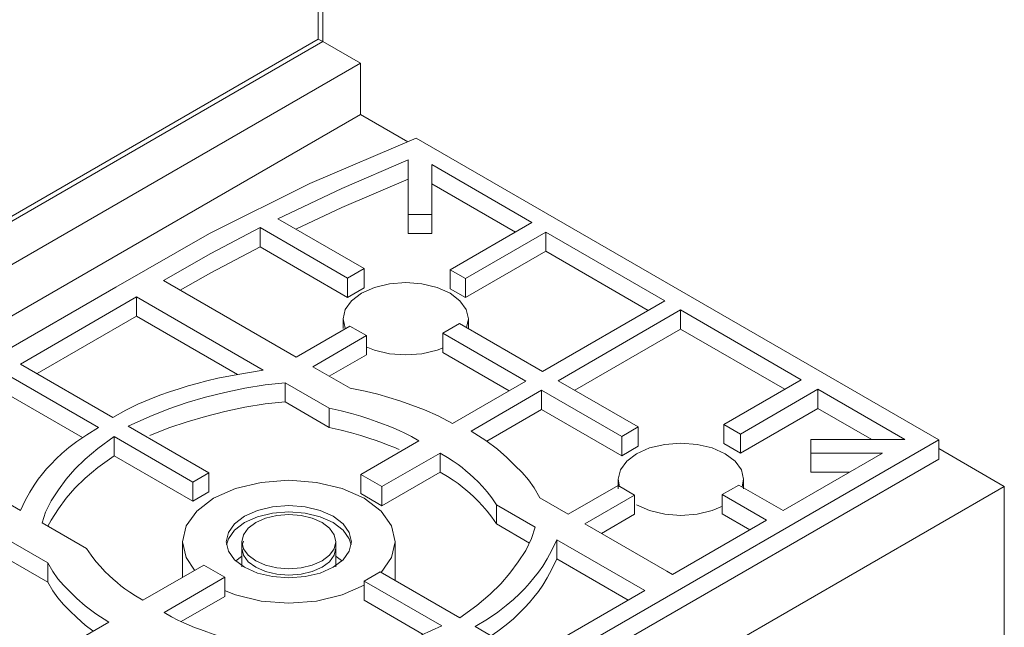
# Model space of a CAD drawing. Header units: metres. Extents: x -16.8 to 29.9, y -11.9 to 37.1.
# Tile 12 of 202: x -8.7 to -8.1, y 6.9 to 7.3. Entities that reach past the tile are written whole.
import ezdxf

# ---------------------------------------------------------------- set-up
doc = ezdxf.new("R2010")
doc.units = ezdxf.units.M
doc.layers.add('Q-SPCQ', color=7, linetype='Continuous', lineweight=5)

# ---------------------------------------------------------------- blocks, each defined once
blk = doc.blocks.new('Fogão - Fogão 5 bocas-2252483-EXPLODE')
at = {"layer": 'Q-SPCQ', "color": 251, "true_color": 0x5a5a5a}
for p, q in [((-8.52166, 7.28209), (-8.52166, 7.72096)), ((-9.05199, 6.9759), (-8.52166, 7.28209)), ((-9.05199, 6.9759), (-8.52166, 7.28209)), ((-8.51883, 7.28046), (-8.52166, 7.28209)), ((-8.52166, 7.28209), (-8.51883, 7.28046))]:
    blk.add_line(p, q, dxfattribs=at)
at = {"layer": 'Q-SPCQ'}
for p, q in [((-8.51883, 7.72259), (-8.51883, 7.28046)), ((-8.51883, 7.28046), (-9.04916, 6.97427)), ((-8.51883, 7.28046), (-8.49479, 7.26658)), ((-8.49479, 7.26658), (-9.02512, 6.96039)), ((-8.49479, 7.26658), (-8.49479, 7.23392)), ((-8.99683, 6.94406), (-8.49479, 7.23392)), ((-8.46452, 7.21644), (-8.49479, 7.23392)), ((-8.12519, 7.02603), (-8.45904, 7.21878)), ((-8.46413, 7.20483), (-8.46413, 7.17011)), ((-8.44913, 7.17011), (-8.44913, 7.20186)), ((-8.44913, 7.20186), (-8.38509, 7.16489)), ((-8.3957, 7.15877), (-8.44913, 7.18962)), ((-8.49236, 7.13545), (-8.54753, 7.16731)), ((-8.46413, 7.17011), (-8.44913, 7.17011)), ((-8.46413, 7.15786), (-8.46413, 7.17011)), ((-8.44913, 7.15786), (-8.44913, 7.17011)), ((-8.55888, 7.16161), (-8.50296, 7.12933)), ((-8.55888, 7.14937), (-8.55888, 7.16161)), ((-8.38509, 7.16489), (-8.43732, 7.13474)), ((-8.44913, 7.15786), (-8.46413, 7.15786)), ((-8.42762, 7.12914), (-8.37631, 7.15877)), ((-8.37631, 7.15877), (-8.30021, 7.11483)), ((-8.37631, 7.14652), (-8.37631, 7.15877)), ((-8.50296, 7.11708), (-8.55888, 7.14937)), ((-8.37631, 7.14652), (-8.42762, 7.11689)), ((-8.31082, 7.10871), (-8.37631, 7.14652)), ((-8.50296, 7.12933), (-8.49236, 7.13545)), ((-8.50296, 7.11708), (-8.50296, 7.12933)), ((-8.49236, 7.12321), (-8.49236, 7.13545)), ((-8.43732, 7.13474), (-8.42762, 7.12914)), ((-8.43732, 7.12249), (-8.43732, 7.13474)), ((-8.65107, 7.12351), (-8.79603, 7.03982)), ((-8.53584, 7.07891), (-8.62053, 7.1278)), ((-8.49236, 7.12321), (-8.50296, 7.11708)), ((-8.42762, 7.11689), (-8.42762, 7.12914)), ((-8.712, 7.07447), (-8.63776, 7.11734)), ((-8.63776, 7.11734), (-8.55681, 7.0706)), ((-8.63776, 7.11734), (-8.63776, 7.10509)), ((-8.42762, 7.11689), (-8.43732, 7.12249)), ((-8.30021, 7.11483), (-8.37843, 7.06968)), ((-8.63776, 7.10509), (-8.7014, 7.06835)), ((-8.57324, 7.06784), (-8.63776, 7.10509)), ((-8.36833, 7.06385), (-8.29012, 7.109)), ((-8.29012, 7.109), (-8.21301, 7.06448)), ((-8.29012, 7.09675), (-8.29012, 7.109)), ((-8.50144, 7.09877), (-8.53584, 7.07891)), ((-8.50576, 7.1034), (-8.50576, 7.09724)), ((-8.49084, 7.09265), (-8.50144, 7.09877)), ((-8.43146, 7.10029), (-8.44206, 7.09417)), ((-8.37843, 7.06968), (-8.43146, 7.10029)), ((-8.42576, 7.09724), (-8.42576, 7.1034)), ((-8.52523, 7.07279), (-8.49084, 7.09265)), ((-8.49084, 7.0804), (-8.49084, 7.09265)), ((-8.44206, 7.09417), (-8.38903, 7.06355)), ((-8.44206, 7.08192), (-8.44206, 7.09417)), ((-8.29012, 7.09675), (-8.35772, 7.05772)), ((-8.22361, 7.05836), (-8.29012, 7.09675)), ((-8.49084, 7.0804), (-8.51463, 7.06666)), ((-8.39964, 7.05743), (-8.44206, 7.08192)), ((-8.65294, 7.04037), (-8.712, 7.07447)), ((-8.50133, 7.05899), (-8.52523, 7.07279)), ((-8.72223, 7.06857), (-8.66212, 7.03387)), ((-8.54291, 7.06258), (-8.51463, 7.04625)), ((-8.54291, 7.05033), (-8.54291, 7.06258)), ((-8.38903, 7.06355), (-8.43583, 7.03653)), ((-8.31716, 7.0343), (-8.36833, 7.06385)), ((-8.21301, 7.06448), (-8.2625, 7.0359)), ((-8.67231, 7.02751), (-8.72223, 7.05632)), ((-8.42403, 7.03169), (-8.37893, 7.05772)), ((-8.37893, 7.05772), (-8.32777, 7.02818)), ((-8.37893, 7.04547), (-8.37893, 7.05772)), ((-8.2519, 7.02978), (-8.2024, 7.05836)), ((-8.2024, 7.05836), (-8.14679, 7.02625)), ((-8.2024, 7.04611), (-8.2024, 7.05836)), ((-8.51463, 7.034), (-8.54291, 7.05033)), ((-8.51463, 7.034), (-8.51463, 7.04625)), ((-8.37893, 7.04547), (-8.41398, 7.02524)), ((-8.32777, 7.01593), (-8.37893, 7.04547)), ((-8.2024, 7.04611), (-8.2519, 7.01753)), ((-8.16801, 7.02625), (-8.2024, 7.04611)), ((-8.2625, 7.0359), (-8.2519, 7.02978)), ((-8.2625, 7.02366), (-8.2625, 7.0359)), ((-8.59169, 7.00501), (-8.64314, 7.03472)), ((-8.32777, 7.02818), (-8.31716, 7.0343)), ((-8.31716, 7.02206), (-8.31716, 7.0343)), ((-8.2519, 7.01753), (-8.2519, 7.02978)), ((-8.71199, 6.98101), (-8.79294, 7.02775)), ((-8.65213, 7.0281), (-8.60191, 6.99911)), ((-8.65213, 7.01585), (-8.65213, 7.0281)), ((-8.63737, 6.73032), (-8.12519, 7.02603)), ((-8.45734, 7.02543), (-8.49455, 7.00394)), ((-8.32777, 7.01593), (-8.32777, 7.02818)), ((-8.2519, 7.01753), (-8.2625, 7.02366)), ((-8.14679, 7.02625), (-8.20683, 7.02625)), ((-8.20683, 7.02625), (-8.20683, 7.01759)), ((-8.12519, 7.01378), (-8.12519, 7.02603)), ((-8.48107, 6.99616), (-8.44386, 7.01764)), ((-8.44386, 7.0054), (-8.44386, 7.01764)), ((-8.31716, 7.02206), (-8.32777, 7.01593)), ((-8.16102, 7.01759), (-8.22462, 6.98087)), ((-8.20683, 7.01759), (-8.16102, 7.01759)), ((-8.20683, 7.00535), (-8.20683, 7.01759)), ((-8.08325, 6.99632), (-8.12519, 7.02053)), ((-8.60191, 6.98686), (-8.65213, 7.01585)), ((-8.12519, 7.01378), (-8.63737, 6.71808)), ((-8.60191, 6.99911), (-8.59169, 7.00501)), ((-8.59169, 6.99276), (-8.59169, 7.00501)), ((-8.49455, 7.00394), (-8.48107, 6.99616)), ((-8.49455, 6.99169), (-8.49455, 7.00394)), ((-8.44386, 7.0054), (-8.48107, 6.98391)), ((-8.18223, 7.00535), (-8.20683, 7.00535)), ((-8.60191, 6.98686), (-8.60191, 6.99911)), ((-8.32994, 7.00087), (-8.32994, 6.99471)), ((-8.2529, 6.9972), (-8.26351, 6.99108)), ((-8.22462, 6.98087), (-8.2529, 6.9972)), ((-8.24994, 6.99471), (-8.24994, 7.00087)), ((-8.62065, 6.68605), (-8.08325, 6.99632)), ((-8.59169, 6.99276), (-8.60191, 6.98686)), ((-8.48107, 6.98391), (-8.49455, 6.99169)), ((-8.48107, 6.98391), (-8.48107, 6.99616)), ((-8.33011, 6.99687), (-8.36193, 6.9785)), ((-8.3195, 6.99075), (-8.33011, 6.99687)), ((-8.26351, 6.99108), (-8.23522, 6.97475)), ((-8.26351, 6.97883), (-8.26351, 6.99108)), ((-8.08325, 6.46578), (-8.08325, 6.99632)), ((-8.40779, 6.98457), (-8.38304, 6.97028)), ((-8.40779, 6.97232), (-8.40779, 6.98457)), ((-8.36193, 6.9785), (-8.38018, 6.98904)), ((-8.35132, 6.97238), (-8.3195, 6.99075)), ((-8.3195, 6.9785), (-8.3195, 6.99075)), ((-8.3195, 6.9785), (-8.34072, 6.96625)), ((-8.24583, 6.96863), (-8.26351, 6.97883)), ((-8.66981, 6.95666), (-8.69809, 6.97299)), ((-8.38673, 6.96016), (-8.40779, 6.97232)), ((-8.29886, 6.94209), (-8.35132, 6.97238)), ((-8.23522, 6.97475), (-8.29533, 6.94005)), ((-8.72064, 6.96261), (-8.69445, 6.94749)), ((-8.60847, 6.96096), (-8.60847, 6.93817)), ((-8.57047, 6.96096), (-8.57047, 6.94503)), ((-8.56944, 6.96136), (-8.57025, 6.95894)), ((-8.51047, 6.94503), (-8.51047, 6.96096)), ((-8.47247, 6.93618), (-8.47247, 6.96096)), ((-8.36915, 6.96226), (-8.313, 6.92984)), ((-8.36915, 6.95001), (-8.36915, 6.96226)), ((-8.57047, 6.95688), (-8.57047, 6.94503)), ((-8.51047, 6.94503), (-8.51047, 6.95688)), ((-8.69445, 6.93524), (-8.72064, 6.95036)), ((-8.69445, 6.93524), (-8.69445, 6.94749)), ((-8.57067, 6.95161), (-8.57432, 6.94877)), ((-8.57067, 6.95161), (-8.57432, 6.94877)), ((-8.50688, 6.94901), (-8.51023, 6.95159)), ((-8.50688, 6.94901), (-8.51023, 6.95159)), ((-8.32361, 6.92372), (-8.36915, 6.95001)), ((-8.59484, 6.94604), (-8.63374, 6.92358)), ((-8.58136, 6.93826), (-8.59484, 6.94604)), ((-8.48204, 6.9417), (-8.49226, 6.9358)), ((-8.4313, 6.91241), (-8.48204, 6.9417)), ((-8.29533, 6.94005), (-8.29886, 6.94209)), ((-8.62026, 6.9158), (-8.58136, 6.93826)), ((-8.58136, 6.92601), (-8.58136, 6.93826)), ((-8.49226, 6.9358), (-8.44276, 6.90722)), ((-8.49226, 6.92355), (-8.49226, 6.9358)), ((-8.313, 6.92984), (-8.38725, 6.88698)), ((-8.58136, 6.92601), (-8.60921, 6.90993)), ((-8.45458, 6.9018), (-8.49226, 6.92355)), ((-8.65556, 6.90967), (-8.70236, 6.88265)), ((-8.38725, 6.88698), (-8.42151, 6.90675))]:
    blk.add_line(p, q, dxfattribs=at)
for points in [[(-8.45904, 7.21878, 0), (-8.52706, 7.18978, 0), (-8.59119, 7.15797, 0), (-8.65107, 7.12351, 0)], [(-8.54753, 7.16731, 0), (-8.50659, 7.18663, 0), (-8.46413, 7.20483, 0)], [(-8.46413, 7.19258, 0), (-8.50659, 7.17438, 0), (-8.53601, 7.16068, 0)], [(-8.62053, 7.1278, 0), (-8.59025, 7.14504, 0), (-8.55888, 7.16161, 0)], [(-8.55888, 7.14937, 0), (-8.59025, 7.1328, 0), (-8.60997, 7.12171, 0)], [(-8.43747, 7.11973, 0), (-8.44576, 7.1234, 0), (-8.4554, 7.1257, 0), (-8.46576, 7.12649, 0), (-8.47611, 7.1257, 0), (-8.48576, 7.1234, 0), (-8.49404, 7.11973, 0), (-8.5004, 7.11494, 0), (-8.50439, 7.10937, 0), (-8.50576, 7.1034, 0), (-8.50439, 7.09742, 0)], [(-8.42698, 7.09774, 0), (-8.42576, 7.1034, 0), (-8.42712, 7.10937, 0), (-8.43111, 7.11494, 0), (-8.43747, 7.11973, 0)], [(-8.491, 7.08549, 0), (-8.48576, 7.0834, 0), (-8.47611, 7.08109, 0), (-8.46576, 7.0803, 0), (-8.4554, 7.08109, 0), (-8.44576, 7.0834, 0), (-8.44187, 7.08488, 0)], [(-8.55681, 7.0706, 0), (-8.56827, 7.06874, 0), (-8.57785, 7.06701, 0), (-8.58593, 7.06536, 0), (-8.59287, 7.06375, 0), (-8.59906, 7.06213, 0), (-8.60487, 7.06046, 0), (-8.61066, 7.0587, 0), (-8.61667, 7.05677, 0), (-8.623, 7.05455, 0), (-8.62972, 7.05192, 0), (-8.63689, 7.04876, 0), (-8.64461, 7.04495, 0), (-8.65294, 7.04037, 0)], [(-8.64314, 7.03472, 0), (-8.62942, 7.04101, 0), (-8.61709, 7.04594, 0), (-8.60545, 7.04989, 0), (-8.59378, 7.05324, 0), (-8.58146, 7.05633, 0), (-8.56857, 7.0591, 0), (-8.55557, 7.06127, 0), (-8.54291, 7.06258, 0)], [(-8.43583, 7.03653, 0), (-8.44498, 7.04135, 0), (-8.4537, 7.04519, 0), (-8.46191, 7.04829, 0), (-8.46952, 7.05089, 0), (-8.47656, 7.05321, 0), (-8.48364, 7.05531, 0), (-8.49162, 7.05723, 0), (-8.50133, 7.05899, 0)], [(-8.54291, 7.05033, 0), (-8.55557, 7.04902, 0), (-8.56857, 7.04685, 0), (-8.58146, 7.04409, 0), (-8.59378, 7.041, 0), (-8.60545, 7.03765, 0), (-8.61709, 7.0337, 0), (-8.62942, 7.02876, 0)], [(-8.51463, 7.04625, 0), (-8.50709, 7.04455, 0), (-8.50041, 7.04284, 0), (-8.49452, 7.04113, 0), (-8.48932, 7.03947, 0), (-8.48472, 7.03787, 0), (-8.48062, 7.03636, 0), (-8.47693, 7.03496, 0), (-8.47346, 7.03357, 0), (-8.46998, 7.03206, 0), (-8.46628, 7.03029, 0), (-8.46214, 7.02812, 0), (-8.45734, 7.02543, 0)], [(-8.66212, 7.03387, 0), (-8.66967, 7.02929, 0), (-8.67595, 7.02505, 0), (-8.68116, 7.0211, 0), (-8.6855, 7.01741, 0), (-8.68917, 7.01393, 0), (-8.69235, 7.01062, 0), (-8.69526, 7.00744, 0), (-8.69801, 7.00425, 0), (-8.70068, 7.00084, 0), (-8.70334, 6.99702, 0), (-8.70606, 6.99258, 0), (-8.70892, 6.98731, 0), (-8.71199, 6.98101, 0)], [(-8.46998, 7.01981, 0), (-8.47346, 7.02132, 0), (-8.47693, 7.02271, 0), (-8.48062, 7.02411, 0), (-8.48472, 7.02562, 0), (-8.48932, 7.02722, 0), (-8.49452, 7.02888, 0), (-8.50041, 7.03059, 0), (-8.50709, 7.0323, 0), (-8.51463, 7.034, 0)], [(-8.38018, 6.98904, 0), (-8.38361, 6.99536, 0), (-8.38735, 7.00056, 0), (-8.39147, 7.00517, 0), (-8.39599, 7.00975, 0), (-8.40107, 7.01471, 0), (-8.40712, 7.02005, 0), (-8.41462, 7.02573, 0), (-8.42403, 7.03169, 0)], [(-8.69809, 6.97299, 0), (-8.69593, 6.97995, 0), (-8.69234, 6.9871, 0), (-8.68778, 6.99418, 0), (-8.68269, 7.00096, 0), (-8.67716, 7.00737, 0), (-8.67065, 7.01377, 0), (-8.66251, 7.02055, 0), (-8.65213, 7.0281, 0)], [(-8.26165, 7.0172, 0), (-8.26994, 7.02087, 0), (-8.27959, 7.02317, 0), (-8.28994, 7.02396, 0), (-8.30029, 7.02317, 0), (-8.30994, 7.02087, 0), (-8.31822, 7.0172, 0), (-8.32458, 7.01241, 0), (-8.32858, 7.00684, 0), (-8.32994, 7.00087, 0), (-8.32908, 6.99613, 0)], [(-8.44386, 7.01764, 0), (-8.43919, 7.01487, 0), (-8.43544, 7.01248, 0), (-8.43237, 7.01035, 0), (-8.42976, 7.00834, 0), (-8.42735, 7.00633, 0), (-8.42492, 7.0042, 0), (-8.42231, 7.00184, 0), (-8.41954, 6.99918, 0), (-8.41666, 6.99618, 0), (-8.41371, 6.99277, 0), (-8.41074, 6.98892, 0), (-8.40779, 6.98457, 0)], [(-8.2508, 6.99609, 0), (-8.24994, 7.00087, 0), (-8.2513, 7.00684, 0), (-8.2553, 7.01241, 0), (-8.26165, 7.0172, 0)], [(-8.65213, 7.01585, 0), (-8.66251, 7.00831, 0), (-8.67065, 7.00153, 0), (-8.67716, 6.99512, 0), (-8.68269, 6.98871, 0), (-8.68778, 6.98193, 0), (-8.69234, 6.97485, 0), (-8.69451, 6.97082, 0)], [(-8.40779, 6.97232, 0), (-8.41074, 6.97668, 0), (-8.41371, 6.98053, 0), (-8.41666, 6.98393, 0), (-8.41954, 6.98693, 0), (-8.42231, 6.98959, 0), (-8.42492, 6.99195, 0), (-8.42735, 6.99409, 0), (-8.42976, 6.99609, 0), (-8.43237, 6.9981, 0), (-8.43544, 7.00023, 0), (-8.43919, 7.00262, 0), (-8.44386, 7.0054, 0)], [(-8.49238, 6.98872, 0), (-8.50647, 6.99496, 0), (-8.52287, 6.99889, 0), (-8.54047, 7.00022, 0), (-8.55807, 6.99889, 0), (-8.57447, 6.99496, 0), (-8.58855, 6.98872, 0), (-8.59936, 6.98059, 0), (-8.60615, 6.97112, 0), (-8.60847, 6.96096, 0), (-8.60615, 6.9508, 0), (-8.60069, 6.94274, 0)], [(-8.48158, 6.94133, 0), (-8.47478, 6.9508, 0), (-8.47247, 6.96096, 0), (-8.47478, 6.97112, 0), (-8.48158, 6.98059, 0), (-8.49238, 6.98872, 0)], [(-8.31822, 6.98454, 0), (-8.30994, 6.98087, 0), (-8.30029, 6.97856, 0), (-8.28994, 6.97777, 0), (-8.27959, 6.97856, 0), (-8.26994, 6.98087, 0), (-8.26335, 6.98362, 0)], [(-8.56875, 6.94463, 0), (-8.57511, 6.94942, 0), (-8.5791, 6.95499, 0), (-8.58047, 6.96096, 0), (-8.5791, 6.96694, 0), (-8.57511, 6.97251, 0), (-8.56875, 6.97729, 0), (-8.56047, 6.98096, 0), (-8.55082, 6.98327, 0), (-8.54047, 6.98406, 0), (-8.53011, 6.98327, 0), (-8.52047, 6.98096, 0), (-8.51218, 6.97729, 0)], [(-8.5803, 6.95894, 0), (-8.5791, 6.96286, 0), (-8.57511, 6.96843, 0), (-8.56875, 6.97321, 0), (-8.56047, 6.97688, 0), (-8.55082, 6.97919, 0), (-8.54047, 6.97997, 0), (-8.53011, 6.97919, 0), (-8.52047, 6.97688, 0), (-8.51218, 6.97321, 0)], [(-8.51925, 6.97321, 0), (-8.52547, 6.97596, 0), (-8.5327, 6.97769, 0), (-8.54047, 6.97828, 0), (-8.54823, 6.97769, 0), (-8.55547, 6.97596, 0), (-8.56168, 6.97321, 0), (-8.56645, 6.96962, 0), (-8.56944, 6.96545, 0), (-8.57047, 6.96096, 0), (-8.56944, 6.95648, 0), (-8.56645, 6.9523, 0), (-8.56168, 6.94872, 0)], [(-8.51218, 6.97729, 0), (-8.50583, 6.97251, 0), (-8.50183, 6.96694, 0), (-8.50047, 6.96096, 0), (-8.50183, 6.95499, 0), (-8.50583, 6.94942, 0), (-8.51218, 6.94463, 0), (-8.52047, 6.94096, 0), (-8.53011, 6.93866, 0), (-8.54047, 6.93787, 0), (-8.55082, 6.93866, 0), (-8.56047, 6.94096, 0), (-8.56875, 6.94463, 0)], [(-8.56168, 6.94872, 0), (-8.55547, 6.94596, 0), (-8.54823, 6.94423, 0), (-8.54047, 6.94364, 0), (-8.5327, 6.94423, 0), (-8.52547, 6.94596, 0), (-8.51925, 6.94872, 0), (-8.51449, 6.9523, 0), (-8.51149, 6.95648, 0), (-8.51047, 6.96096, 0), (-8.51149, 6.96545, 0), (-8.51449, 6.96962, 0), (-8.51925, 6.97321, 0)], [(-8.51218, 6.97321, 0), (-8.50583, 6.96843, 0), (-8.50183, 6.96286, 0), (-8.50063, 6.95894, 0)], [(-8.38304, 6.97028, 0), (-8.38532, 6.96297, 0), (-8.38908, 6.95547, 0), (-8.39386, 6.94803, 0), (-8.39921, 6.94091, 0), (-8.40502, 6.93418, 0), (-8.41186, 6.92745, 0), (-8.4204, 6.92033, 0), (-8.4313, 6.91241, 0)], [(-8.42151, 6.90675, 0), (-8.41358, 6.91156, 0), (-8.40698, 6.91602, 0), (-8.40151, 6.92016, 0), (-8.39696, 6.92404, 0), (-8.39311, 6.9277, 0), (-8.38976, 6.93117, 0), (-8.38671, 6.93451, 0), (-8.38382, 6.93786, 0), (-8.38102, 6.94143, 0), (-8.37823, 6.94544, 0), (-8.37537, 6.95011, 0), (-8.37237, 6.95564, 0), (-8.36915, 6.96226, 0)], [(-8.63374, 6.92358, 0), (-8.63841, 6.92636, 0), (-8.64216, 6.92875, 0), (-8.64522, 6.93088, 0), (-8.64784, 6.93289, 0), (-8.65025, 6.93489, 0), (-8.65268, 6.93703, 0), (-8.65529, 6.93939, 0), (-8.65806, 6.94205, 0), (-8.66094, 6.94505, 0), (-8.66389, 6.94845, 0), (-8.66686, 6.9523, 0), (-8.66981, 6.95666, 0)], [(-8.57047, 6.95688, 0), (-8.56944, 6.9524, 0), (-8.56645, 6.94822, 0), (-8.56168, 6.94463, 0)], [(-8.56168, 6.94463, 0), (-8.55547, 6.94188, 0), (-8.54823, 6.94015, 0), (-8.54047, 6.93956, 0), (-8.5327, 6.94015, 0), (-8.52547, 6.94188, 0), (-8.51925, 6.94463, 0), (-8.51449, 6.94822, 0), (-8.51149, 6.9524, 0), (-8.51047, 6.95688, 0)], [(-8.69445, 6.94749, 0), (-8.69141, 6.94188, 0), (-8.68809, 6.93728, 0), (-8.68444, 6.93318, 0), (-8.68043, 6.92912, 0), (-8.67593, 6.92473, 0), (-8.67056, 6.91999, 0), (-8.66391, 6.91495, 0), (-8.65556, 6.90967, 0)], [(-8.36915, 6.95001, 0), (-8.37237, 6.94339, 0), (-8.37537, 6.93786, 0), (-8.37823, 6.9332, 0), (-8.38102, 6.92919, 0), (-8.38382, 6.92561, 0), (-8.38671, 6.92226, 0), (-8.38976, 6.91892, 0), (-8.39311, 6.91545, 0), (-8.39696, 6.91179, 0), (-8.40151, 6.90792, 0), (-8.40698, 6.90377, 0), (-8.41115, 6.9009, 0)], [(-8.66567, 6.90395, 0), (-8.67056, 6.90774, 0), (-8.67593, 6.91248, 0), (-8.68043, 6.91687, 0), (-8.68444, 6.92094, 0), (-8.68809, 6.92503, 0), (-8.69141, 6.92964, 0), (-8.69445, 6.93524, 0)], [(-8.58165, 6.92973, 0), (-8.57447, 6.92696, 0), (-8.55807, 6.92304, 0), (-8.54047, 6.9217, 0), (-8.52287, 6.92304, 0), (-8.50647, 6.92696, 0), (-8.49238, 6.9332, 0)], [(-8.56297, 6.89498, 0), (-8.57051, 6.89668, 0), (-8.57718, 6.89839, 0), (-8.58307, 6.90009, 0), (-8.58828, 6.90176, 0), (-8.59288, 6.90336, 0), (-8.59698, 6.90487, 0), (-8.60067, 6.90627, 0), (-8.60414, 6.90766, 0), (-8.60762, 6.90917, 0), (-8.61132, 6.91094, 0), (-8.61546, 6.9131, 0), (-8.62026, 6.9158, 0)], [(-8.44276, 6.90722, 0), (-8.45583, 6.90123, 0), (-8.46758, 6.89653, 0), (-8.47867, 6.89277, 0), (-8.48978, 6.88958, 0), (-8.50151, 6.88664, 0), (-8.51379, 6.88401, 0), (-8.52617, 6.88194, 0), (-8.53822, 6.88069, 0)]]:
    blk.add_polyline3d(points, dxfattribs=at)
blk = doc.blocks.new('Fogão - Fogão 5 bocas-2252345-EXPLODE')
blk.add_blockref('Fogão - Fogão 5 bocas-2252483-EXPLODE', (0, 0))

msp = doc.modelspace()

# ---------------------------------------------------------------- block references
at = {"layer": 'Q-SPCQ'}
msp.add_blockref('Fogão - Fogão 5 bocas-2252345-EXPLODE', (0, 0), dxfattribs=at)

doc.saveas('drawing.dxf')
